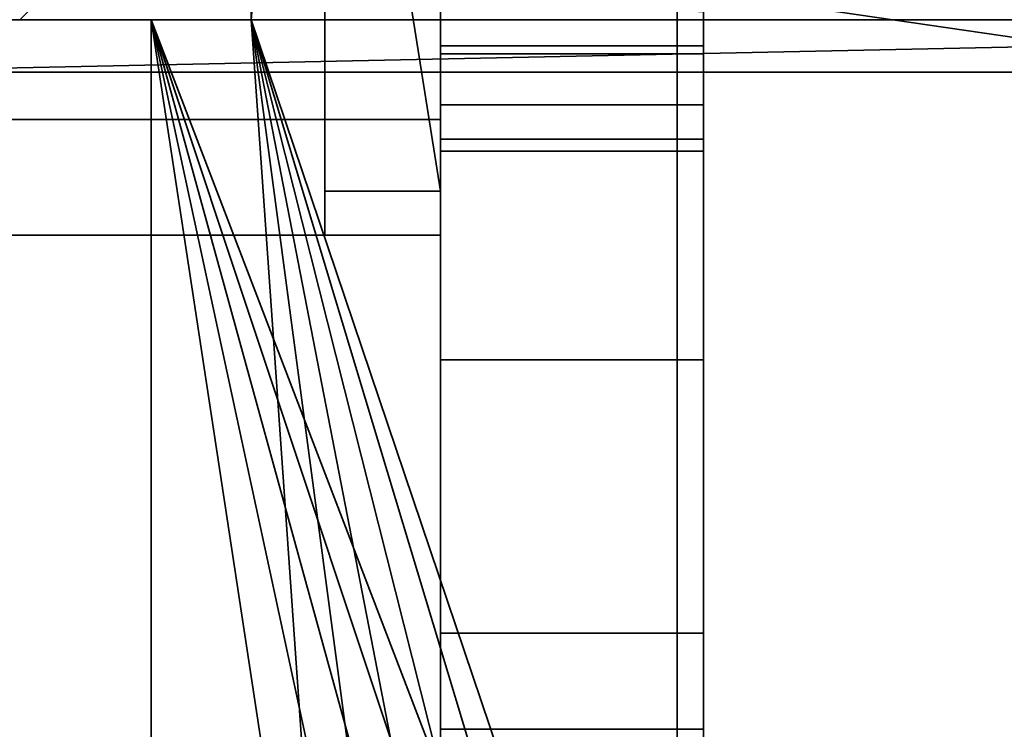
# Model space of a CAD drawing. Header units: millimetres. Extents: x -590 to 3690, y -120 to 127.
# Tile 7 of 256: x -419 to -410, y -42 to -35. Entities that reach past the tile are written whole.
import ezdxf

# ---------------------------------------------------------------- set-up
doc = ezdxf.new("R2010")
doc.units = ezdxf.units.MM
doc.layers.add('151', color=7, linetype='Continuous', true_color=0xffffff)

# ---------------------------------------------------------------- blocks, each defined once
blk = doc.blocks.new('UG_SURFACE_008')
at = {"layer": '151', "color": 252, "linetype": 'Continuous', "lineweight": 35}
for points in [[(-409, -35, 1031.9999), (-424, -35, 1031.9999), (-424, -26.75, 1031.9999), (-409, -26.75, 1031.9999)], [(-409, -26.75, 1067), (-424, -26.75, 1067), (-424, -35, 1067), (-409, -35, 1067)], [(-421, -33.5, 1117.4999), (-420, -32.5, 1117.4999), (-409, -32.5, 1117.4999), (-409, -35.25, 1117.4999)], [(-421, -35.5, 1148.5), (-409, -35.25, 1148.5), (-409, -32.5, 1148.5), (-420, -32.5, 1148.5)], [(-409, -35.25, 1117.4999), (-421, -35.5, 1117.4999), (-421, -33.5, 1117.4999)], [(-409, -35, 1067), (-424, -35, 1067), (-424, -35, 1031.9999), (-409, -35, 1031.9999)], [(-409, -35.25, 1117.4999), (-409, -35.5, 1117.4999), (-421, -35.5, 1117.4999)], [(-421, -35.5, 1148.5), (-409, -35.5, 1148.5), (-409, -35.25, 1148.5)], [(-409, -35.5, 1148.5), (-421, -35.5, 1148.5), (-421, -35.5, 1117.4999), (-409, -35.5, 1117.4999)]]:
    blk.add_3dface(points, dxfattribs=at)
blk = doc.blocks.new('UG_SURFACE_010')
at = {"layer": '151', "color": 46, "linetype": 'Continuous', "lineweight": 35}
for points in [[(-416.1, -29.7, 1023), (-416.1, -22.77, 1023), (-415, -22.77, 1023), (-415, -36.63, 1023)], [(-416.1, -29.7, 1083.5), (-416.1, -36.63, 1083.5), (-415, -36.63, 1083.5), (-415, -22.77, 1083.5)], [(-415, -31.1929, 1082.2452), (-415, -28.2071, 1082.2452), (-415, -22.77, 1083.5), (-415, -36.63, 1083.5)], [(-415, -36.63, 1023), (-415, -22.77, 1023), (-415, -28.2071, 1024.2548), (-415, -31.1929, 1024.2548)], [(-416.1, -31.4797, 1023.1912), (-416.1, -29.7, 1023), (-416.1, -36.63, 1023)], [(-415, -36.63, 1023), (-416.1, -36.63, 1023), (-416.1, -29.7, 1023)], [(-416.1, -36.63, 1083.5), (-416.1, -29.7, 1083.5), (-416.1, -31.4797, 1083.3087)], [(-415, -33.9273, 1081.0462), (-415, -31.1929, 1082.2452), (-415, -36.63, 1083.5)], [(-415, -36.63, 1023), (-415, -31.1929, 1024.2548), (-415, -33.9273, 1025.4538)], [(-416.1, -36.63, 1023), (-416.1, -34.7179, 1024.6693), (-416.1, -31.4797, 1023.1912)], [(-416.1, -31.4797, 1083.3087), (-416.1, -34.7179, 1081.8307), (-416.1, -36.63, 1083.5)], [(-415, -33.9273, 1025.4538), (-432.4, -33.9273, 1025.4538), (-432.4, -35.95, 1027.65), (-415, -35.95, 1027.65)], [(-415, -35.95, 1078.85), (-432.4, -35.95, 1078.85), (-432.4, -33.9273, 1081.0462), (-415, -33.9273, 1081.0462)], [(-415, -36.63, 1083.5), (-415, -37.05, 1083.0801), (-415, -35.95, 1078.85), (-415, -33.9273, 1081.0462)], [(-415, -33.9273, 1025.4538), (-415, -35.95, 1027.65), (-415, -37.05, 1023.42), (-415, -36.63, 1023)], [(-416.1, -37.05, 1027.3583), (-433.5, -37.05, 1027.3583), (-433.5, -34.7179, 1024.6693), (-416.1, -34.7179, 1024.6693)], [(-416.1, -34.7179, 1081.8307), (-433.5, -34.7179, 1081.8307), (-433.5, -37.05, 1079.1416), (-416.1, -37.05, 1079.1416)], [(-416.1, -36.63, 1023), (-416.1, -37.05, 1023.42), (-416.1, -37.05, 1027.3583), (-416.1, -34.7179, 1024.6693)], [(-416.1, -34.7179, 1081.8307), (-416.1, -37.05, 1079.1416), (-416.1, -37.05, 1083.0801), (-416.1, -36.63, 1083.5)], [(-415, -35.95, 1078.85), (-415, -35.95, 1027.65), (-432.4, -35.95, 1027.65), (-432.4, -35.95, 1078.85)], [(-415, -37.05, 1083.0801), (-415, -37.05, 1023.42), (-415, -35.95, 1027.65), (-415, -35.95, 1078.85)], [(-415, -37.05, 1023.42), (-416.1, -37.05, 1023.42), (-416.1, -36.63, 1023), (-415, -36.63, 1023)], [(-415, -36.63, 1083.5), (-416.1, -36.63, 1083.5), (-416.1, -37.05, 1083.0801), (-415, -37.05, 1083.0801)], [(-416.1, -37.05, 1079.1416), (-433.5, -37.05, 1079.1416), (-433.5, -37.05, 1027.3583), (-416.1, -37.05, 1027.3583)], [(-415, -37.05, 1023.42), (-416.1, -37.05, 1079.1416), (-416.1, -37.05, 1027.3583)], [(-415, -37.05, 1023.42), (-415, -37.05, 1083.0801), (-416.1, -37.05, 1083.0801), (-416.1, -37.05, 1079.1416)], [(-416.1, -37.05, 1027.3583), (-416.1, -37.05, 1023.42), (-415, -37.05, 1023.42)]]:
    blk.add_3dface(points, dxfattribs=at)
blk = doc.blocks.new('UG_SURFACE_020')
at = {"layer": '151', "color": 46, "linetype": 'Continuous', "lineweight": 35}
for points in [[(-416.1, -29.7, 1097.5), (-416.1, -22.77, 1097.5), (-415, -22.77, 1097.5), (-415, -36.63, 1097.5)], [(-416.1, -29.7, 1158), (-416.1, -36.63, 1158), (-415, -36.63, 1158), (-415, -22.77, 1158)], [(-415, -22.77, 1158), (-415, -36.63, 1158), (-415, -31.1929, 1156.7452), (-415, -28.2071, 1156.7452)], [(-415, -36.63, 1097.5), (-415, -22.77, 1097.5), (-415, -28.2071, 1098.7548), (-415, -31.1929, 1098.7548)], [(-416.1, -31.4797, 1097.6913), (-416.1, -29.7, 1097.5), (-416.1, -36.63, 1097.5)], [(-415, -36.63, 1097.5), (-416.1, -36.63, 1097.5), (-416.1, -29.7, 1097.5)], [(-416.1, -36.63, 1158), (-416.1, -29.7, 1158), (-416.1, -31.4797, 1157.8088)], [(-415, -36.63, 1097.5), (-415, -31.1929, 1098.7548), (-415, -33.9273, 1099.9538)], [(-415, -33.9273, 1155.5462), (-415, -31.1929, 1156.7452), (-415, -36.63, 1158)], [(-416.1, -36.63, 1097.5), (-416.1, -34.7179, 1099.1693), (-416.1, -31.4797, 1097.6913)], [(-416.1, -31.4797, 1157.8088), (-416.1, -34.7179, 1156.3307), (-416.1, -36.63, 1158)], [(-415, -33.9273, 1099.9538), (-432.4, -33.9273, 1099.9538), (-432.4, -35.95, 1102.15), (-415, -35.95, 1102.15)], [(-415, -35.95, 1153.35), (-432.4, -35.95, 1153.35), (-432.4, -33.9273, 1155.5462), (-415, -33.9273, 1155.5462)], [(-415, -36.63, 1158), (-415, -37.05, 1157.58), (-415, -35.95, 1153.35), (-415, -33.9273, 1155.5462)], [(-415, -33.9273, 1099.9538), (-415, -35.95, 1102.15), (-415, -37.05, 1097.9199), (-415, -36.63, 1097.5)], [(-416.1, -37.05, 1101.8584), (-433.5, -37.05, 1101.8584), (-433.5, -34.7179, 1099.1693), (-416.1, -34.7179, 1099.1693)], [(-416.1, -34.7179, 1156.3307), (-433.5, -34.7179, 1156.3307), (-433.5, -37.05, 1153.6417), (-416.1, -37.05, 1153.6417)], [(-416.1, -36.63, 1097.5), (-416.1, -37.05, 1097.9199), (-416.1, -37.05, 1101.8584), (-416.1, -34.7179, 1099.1693)], [(-416.1, -34.7179, 1156.3307), (-416.1, -37.05, 1153.6417), (-416.1, -37.05, 1157.58), (-416.1, -36.63, 1158)], [(-415, -35.95, 1153.35), (-415, -35.95, 1102.15), (-432.4, -35.95, 1102.15), (-432.4, -35.95, 1153.35)], [(-415, -35.95, 1102.15), (-415, -35.95, 1153.35), (-415, -37.05, 1157.58), (-415, -37.05, 1097.9199)], [(-415, -37.05, 1097.9199), (-416.1, -37.05, 1097.9199), (-416.1, -36.63, 1097.5), (-415, -36.63, 1097.5)], [(-415, -36.63, 1158), (-416.1, -36.63, 1158), (-416.1, -37.05, 1157.58), (-415, -37.05, 1157.58)], [(-416.1, -37.05, 1153.6417), (-433.5, -37.05, 1153.6417), (-433.5, -37.05, 1101.8584), (-416.1, -37.05, 1101.8584)], [(-415, -37.05, 1097.9199), (-416.1, -37.05, 1153.6417), (-416.1, -37.05, 1101.8584)], [(-415, -37.05, 1097.9199), (-415, -37.05, 1157.58), (-416.1, -37.05, 1157.58), (-416.1, -37.05, 1153.6417)], [(-416.1, -37.05, 1101.8584), (-416.1, -37.05, 1097.9199), (-415, -37.05, 1097.9199)]]:
    blk.add_3dface(points, dxfattribs=at)
blk = doc.blocks.new('UG_SURFACE_022')
at = {"layer": '151', "color": 254, "linetype": 'Continuous', "lineweight": 35}
for points in [[(-417, 16, 2025.5001), (-424.75, 111.75, 2033.2501), (-424.75, -35, 2033.2501)], [(-424.75, -35, -7), (-424.75, 111.75, -7), (-417, 16, -7)], [(-424.75, -35, 2033.2501), (-419, -35, 2027.4999), (-417, -33, 2025.5001), (-417, 16, 2025.5001)], [(-417, 16, -7), (-417, -33, -7), (-419, -35, -7), (-424.75, -35, -7)], [(-417, -33, 2025.5001), (-419, -35, 2027.4999), (-419, -35, -7), (-417, -33, -7)], [(-419, -35, 2027.4999), (-424.75, -35, 2033.2501), (-424.75, -35, -7), (-419, -35, -7)]]:
    blk.add_3dface(points, dxfattribs=at)
blk = doc.blocks.new('UG_SURFACE_024')
at = {"layer": '151', "color": 254, "linetype": 'Continuous', "lineweight": 35}
for points in [[(-424.75, -35, 2033.2501), (-424.75, 111.75, 2033.2501), (-417, 16, 2025.5001)], [(424.75, -35, 2033.2501), (424.75, 111.75, 2033.2501), (-424.75, 111.75, 2033.2501), (-424.75, -35, 2033.2501)], [(-417, 16, 2025.5001), (-417, -33, 2025.5001), (-419, -35, 2027.4999), (-424.75, -35, 2033.2501)], [(417, -33, 2025.5001), (419, -35, 2027.4999), (-419, -35, 2027.4999), (-417, -33, 2025.5001)], [(424.75, -35, 2033.2501), (-424.75, -35, 2033.2501), (-419, -35, 2027.4999), (419, -35, 2027.4999)]]:
    blk.add_3dface(points, dxfattribs=at)
blk = doc.blocks.new('UG_SURFACE_028')
at = {"layer": '151', "color": 252, "linetype": 'Continuous', "lineweight": 35}
for points in [[(-415, -34.05, 1153.3999), (-415, -34.75, 1153.3999), (-415, -38.2353, 1172.9853), (-415, -34.3422, 1175.5866)], [(-415, -34.05, 1097.425), (-415, -41.75, 1097.425), (-415, -35.324, 1102.2142), (-415, -34.75, 1102.1)], [(-415, -34.75, 1078.9), (-415, -35.324, 1078.7858), (-415, -41.75, 1097.425), (-415, -34.05, 1097.425)], [(-415, -34.3422, 1004.9134), (-415, -38.2353, 1007.5147), (-415, -34.75, 1027.6), (-415, -34.05, 1027.6)], [(-412.5, -34.925, 1005.3029), (-412.5, -38.2353, 1007.5147), (-415, -38.2353, 1007.5147), (-415, -34.3422, 1004.9134)], [(-415, -34.3422, 1175.5866), (-415, -38.2353, 1172.9853), (-412.5, -38.2353, 1172.9853), (-412.5, -34.925, 1175.1971)], [(-415, -34.75, 1153.3999), (-415, -35.324, 1153.2859), (-415, -40.8366, 1169.0922), (-415, -38.2353, 1172.9853)], [(-415, -38.2353, 1007.5147), (-415, -40.8366, 1011.4079), (-415, -35.324, 1027.7141), (-415, -34.75, 1027.6)], [(-415, -34.75, 1027.6), (-415, -35.324, 1027.7141), (-412.5, -35.324, 1027.7141), (-412.5, -34.925, 1027.6349)], [(-412.5, -34.925, 1078.8652), (-412.5, -35.324, 1078.7858), (-415, -35.324, 1078.7858), (-415, -34.75, 1078.9)], [(-412.5, -34.925, 1153.3651), (-412.5, -35.324, 1153.2859), (-415, -35.324, 1153.2859), (-415, -34.75, 1153.3999)], [(-415, -34.75, 1102.1), (-415, -35.324, 1102.2142), (-412.5, -35.324, 1102.2142), (-412.5, -34.925, 1102.1348)], [(-412.5, -41.75, 1098.3), (-412.5, -34.925, 1098.3), (-412.5, -35.324, 1102.2142), (-412.5, -35.8107, 1102.5393)], [(-412.5, -34.925, 1098.3), (-412.5, -34.925, 1102.1348), (-412.5, -35.324, 1102.2142)], [(-412.5, -34.925, 1153.3651), (-412.5, -34.925, 1175.1971), (-412.5, -38.2353, 1172.9853)], [(-412.5, -38.2353, 1172.9853), (-412.5, -40.8366, 1169.0922), (-412.5, -35.324, 1153.2859), (-412.5, -34.925, 1153.3651)], [(-412.5, -34.925, 1027.6349), (-412.5, -35.324, 1027.7141), (-412.5, -40.8366, 1011.4079), (-412.5, -38.2353, 1007.5147)], [(-412.5, -38.2353, 1007.5147), (-412.5, -34.925, 1005.3029), (-412.5, -34.925, 1027.6349)], [(-412.5, -35.324, 1078.7858), (-412.5, -34.925, 1078.8652), (-412.5, -34.925, 1098.3), (-412.5, -41.75, 1098.3)], [(-415, -36.25, 1136.5249), (-415, -35.25, 1127.75), (-415, -50.25, 1105.5)], [(-415, -35.25, 1127.75), (-415, -36.25, 1118.975), (-415, -41.75, 1105.5), (-415, -50.25, 1105.5)], [(-415, -36.25, 1062.025), (-415, -35.25, 1053.25), (-415, -36.25, 1044.4751), (-415, -41.75, 1097.425)], [(-412.5, -35.25, 1053.25), (-415, -35.25, 1053.25), (-415, -36.25, 1062.025), (-412.5, -36.25, 1062.025)], [(-412.5, -36.25, 1044.4751), (-415, -36.25, 1044.4751), (-415, -35.25, 1053.25), (-412.5, -35.25, 1053.25)], [(-412.5, -35.25, 1127.75), (-415, -35.25, 1127.75), (-415, -36.25, 1136.5249), (-412.5, -36.25, 1136.5249)], [(-412.5, -36.25, 1118.975), (-415, -36.25, 1118.975), (-415, -35.25, 1127.75), (-412.5, -35.25, 1127.75)], [(-412.5, -36.25, 1118.975), (-412.5, -35.25, 1127.75), (-412.5, -47.292, 1150)], [(-412.5, -35.25, 1127.75), (-412.5, -36.25, 1136.5249), (-412.5, -41.75, 1150), (-412.5, -47.292, 1150)], [(-412.5, -41.75, 1098.3), (-412.5, -36.25, 1044.4751), (-412.5, -35.25, 1053.25), (-412.5, -36.25, 1062.025)], [(-415, -41.75, 1164.5), (-415, -40.8366, 1169.0922), (-415, -35.324, 1153.2859), (-415, -35.8107, 1152.9607)], [(-415, -35.8107, 1102.5393), (-415, -35.324, 1102.2142), (-415, -41.75, 1097.425)], [(-415, -41.75, 1097.425), (-415, -35.324, 1078.7858), (-415, -35.8107, 1078.4607)], [(-415, -35.8107, 1028.0393), (-415, -35.324, 1027.7141), (-415, -40.8366, 1011.4079), (-415, -41.75, 1016)], [(-412.5, -35.324, 1027.7141), (-415, -35.324, 1027.7141), (-415, -35.8107, 1028.0393), (-412.5, -35.8107, 1028.0393)], [(-412.5, -35.8107, 1078.4607), (-415, -35.8107, 1078.4607), (-415, -35.324, 1078.7858), (-412.5, -35.324, 1078.7858)], [(-412.5, -35.8107, 1152.9607), (-415, -35.8107, 1152.9607), (-415, -35.324, 1153.2859), (-412.5, -35.324, 1153.2859)], [(-412.5, -35.324, 1102.2142), (-415, -35.324, 1102.2142), (-415, -35.8107, 1102.5393), (-412.5, -35.8107, 1102.5393)], [(-412.5, -35.8107, 1152.9607), (-412.5, -35.324, 1153.2859), (-412.5, -40.8366, 1169.0922), (-412.5, -41.75, 1164.5)], [(-412.5, -41.75, 1016), (-412.5, -40.8366, 1011.4079), (-412.5, -35.324, 1027.7141), (-412.5, -35.8107, 1028.0393)], [(-412.5, -35.8107, 1078.4607), (-412.5, -35.324, 1078.7858), (-412.5, -41.75, 1098.3)], [(-415, -36.1358, 1103.026), (-415, -35.8107, 1102.5393), (-415, -41.75, 1097.425)], [(-415, -35.8107, 1152.9607), (-415, -36.1358, 1152.474), (-415, -41.75, 1164.5)], [(-415, -41.75, 1016), (-415, -36.1358, 1028.5259), (-415, -35.8107, 1028.0393)], [(-415, -35.8107, 1078.4607), (-415, -36.1358, 1077.9741), (-415, -41.75, 1097.425)], [(-412.5, -35.8107, 1028.0393), (-415, -35.8107, 1028.0393), (-415, -36.1358, 1028.5259), (-412.5, -36.1358, 1028.5259)], [(-412.5, -36.1358, 1077.9741), (-415, -36.1358, 1077.9741), (-415, -35.8107, 1078.4607), (-412.5, -35.8107, 1078.4607)], [(-412.5, -36.1358, 1152.474), (-415, -36.1358, 1152.474), (-415, -35.8107, 1152.9607), (-412.5, -35.8107, 1152.9607)], [(-412.5, -35.8107, 1102.5393), (-415, -35.8107, 1102.5393), (-415, -36.1358, 1103.026), (-412.5, -36.1358, 1103.026)], [(-412.5, -41.75, 1098.3), (-412.5, -35.8107, 1102.5393), (-412.5, -36.1358, 1103.026)], [(-412.5, -41.75, 1164.5), (-412.5, -36.1358, 1152.474), (-412.5, -35.8107, 1152.9607)], [(-412.5, -41.75, 1098.3), (-412.5, -36.1358, 1077.9741), (-412.5, -35.8107, 1078.4607)], [(-412.5, -35.8107, 1028.0393), (-412.5, -36.1358, 1028.5259), (-412.5, -41.75, 1016)], [(-415, -36.25, 1103.6), (-415, -36.1358, 1103.026), (-415, -41.75, 1097.425), (-415, -41.75, 1105.5)], [(-415, -41.75, 1150), (-415, -41.75, 1164.5), (-415, -36.1358, 1152.474), (-415, -36.25, 1151.9001)], [(-415, -41.75, 1097.425), (-415, -36.1358, 1077.9741), (-415, -36.25, 1077.4)], [(-415, -36.25, 1029.0999), (-415, -36.1358, 1028.5259), (-415, -41.75, 1016)], [(-412.5, -36.1358, 1028.5259), (-415, -36.1358, 1028.5259), (-415, -36.25, 1029.0999), (-412.5, -36.25, 1029.0999)], [(-412.5, -36.25, 1077.4), (-415, -36.25, 1077.4), (-415, -36.1358, 1077.9741), (-412.5, -36.1358, 1077.9741)], [(-412.5, -36.25, 1151.9001), (-415, -36.25, 1151.9001), (-415, -36.1358, 1152.474), (-412.5, -36.1358, 1152.474)], [(-412.5, -36.1358, 1103.026), (-415, -36.1358, 1103.026), (-415, -36.25, 1103.6), (-412.5, -36.25, 1103.6)], [(-412.5, -41.75, 1105.5), (-412.5, -41.75, 1098.3), (-412.5, -36.1358, 1103.026), (-412.5, -36.25, 1103.6)], [(-412.5, -36.25, 1151.9001), (-412.5, -36.1358, 1152.474), (-412.5, -41.75, 1164.5), (-412.5, -41.75, 1150)], [(-412.5, -41.75, 1016), (-412.5, -36.1358, 1028.5259), (-412.5, -36.25, 1029.0999)], [(-412.5, -36.25, 1077.4), (-412.5, -36.1358, 1077.9741), (-412.5, -41.75, 1098.3)], [(-415, -41.75, 1105.5), (-415, -36.25, 1118.975), (-415, -36.25, 1103.6)], [(-415, -50.25, 1105.5), (-415, -50.25, 1150), (-415, -41.75, 1150), (-415, -36.25, 1136.5249)], [(-415, -41.75, 1097.425), (-415, -36.25, 1077.4), (-415, -36.25, 1062.025)], [(-415, -36.25, 1044.4751), (-415, -36.25, 1029.0999), (-415, -41.75, 1016), (-415, -41.75, 1097.425)], [(-415, -36.25, 1151.9001), (-415, -36.25, 1136.5249), (-415, -41.75, 1150)], [(-412.5, -36.25, 1044.4751), (-412.5, -36.25, 1029.0999), (-415, -36.25, 1029.0999), (-415, -36.25, 1044.4751)], [(-412.5, -36.25, 1077.4), (-412.5, -36.25, 1062.025), (-415, -36.25, 1062.025), (-415, -36.25, 1077.4)], [(-415, -36.25, 1118.975), (-412.5, -36.25, 1118.975), (-412.5, -36.25, 1103.6), (-415, -36.25, 1103.6)], [(-415, -36.25, 1151.9001), (-412.5, -36.25, 1151.9001), (-412.5, -36.25, 1136.5249), (-415, -36.25, 1136.5249)], [(-412.5, -47.292, 1150), (-412.5, -47.292, 1105.5), (-412.5, -41.75, 1105.5), (-412.5, -36.25, 1118.975)], [(-412.5, -41.75, 1150), (-412.5, -36.25, 1136.5249), (-412.5, -36.25, 1151.9001)], [(-412.5, -41.75, 1098.3), (-412.5, -41.75, 1016), (-412.5, -36.25, 1029.0999), (-412.5, -36.25, 1044.4751)], [(-412.5, -36.25, 1062.025), (-412.5, -36.25, 1077.4), (-412.5, -41.75, 1098.3)], [(-412.5, -36.25, 1103.6), (-412.5, -36.25, 1118.975), (-412.5, -41.75, 1105.5)], [(-412.5, -40.8366, 1011.4079), (-415, -40.8366, 1011.4079), (-415, -38.2353, 1007.5147), (-412.5, -38.2353, 1007.5147)], [(-412.5, -38.2353, 1172.9853), (-415, -38.2353, 1172.9853), (-415, -40.8366, 1169.0922), (-412.5, -40.8366, 1169.0922)], [(-412.5, -41.75, 1016), (-415, -41.75, 1016), (-415, -40.8366, 1011.4079), (-412.5, -40.8366, 1011.4079)], [(-412.5, -40.8366, 1169.0922), (-415, -40.8366, 1169.0922), (-415, -41.75, 1164.5), (-412.5, -41.75, 1164.5)], [(-415, -50.25, 1105.5), (-415, -41.75, 1105.5), (-412.5, -41.75, 1105.5), (-412.5, -47.292, 1105.5)], [(-415, -41.75, 1097.425), (-415, -41.75, 1016), (-412.5, -41.75, 1016), (-412.5, -41.75, 1098.3)], [(-412.5, -41.75, 1098.3), (-412.5, -41.75, 1105.5), (-415, -41.75, 1105.5), (-415, -41.75, 1097.425)], [(-412.5, -41.75, 1164.5), (-415, -41.75, 1164.5), (-415, -41.75, 1150), (-412.5, -41.75, 1150)], [(-412.5, -47.292, 1150), (-412.5, -41.75, 1150), (-415, -41.75, 1150), (-415, -50.25, 1150)]]:
    blk.add_3dface(points, dxfattribs=at)
blk = doc.blocks.new('UG_SURFACE_051')
at = {"layer": '151', "color": 252, "linetype": 'Continuous', "lineweight": 35}
for points in [[(-415, -34.05, 1153.3999), (-415, -34.75, 1153.3999), (-415, -38.2353, 1172.9853), (-415, -34.3422, 1175.5866)], [(-415, -34.05, 1097.425), (-415, -41.75, 1097.425), (-415, -35.324, 1102.2142), (-415, -34.75, 1102.1)], [(-415, -34.75, 1078.9), (-415, -35.324, 1078.7858), (-415, -41.75, 1097.425), (-415, -34.05, 1097.425)], [(-415, -34.3422, 1004.9134), (-415, -38.2353, 1007.5147), (-415, -34.75, 1027.6), (-415, -34.05, 1027.6)], [(-412.5, -34.925, 1005.3029), (-412.5, -38.2353, 1007.5147), (-415, -38.2353, 1007.5147), (-415, -34.3422, 1004.9134)], [(-415, -34.3422, 1175.5866), (-415, -38.2353, 1172.9853), (-412.5, -38.2353, 1172.9853), (-412.5, -34.925, 1175.1971)], [(-415, -34.75, 1153.3999), (-415, -35.324, 1153.2859), (-415, -40.8366, 1169.0922), (-415, -38.2353, 1172.9853)], [(-415, -38.2353, 1007.5147), (-415, -40.8366, 1011.4079), (-415, -35.324, 1027.7141), (-415, -34.75, 1027.6)], [(-415, -34.75, 1027.6), (-415, -35.324, 1027.7141), (-412.5, -35.324, 1027.7141), (-412.5, -34.925, 1027.6349)], [(-412.5, -34.925, 1078.8652), (-412.5, -35.324, 1078.7858), (-415, -35.324, 1078.7858), (-415, -34.75, 1078.9)], [(-412.5, -34.925, 1153.3651), (-412.5, -35.324, 1153.2859), (-415, -35.324, 1153.2859), (-415, -34.75, 1153.3999)], [(-415, -34.75, 1102.1), (-415, -35.324, 1102.2142), (-412.5, -35.324, 1102.2142), (-412.5, -34.925, 1102.1348)], [(-412.5, -41.75, 1098.3), (-412.5, -34.925, 1098.3), (-412.5, -35.324, 1102.2142), (-412.5, -35.8107, 1102.5393)], [(-412.5, -34.925, 1098.3), (-412.5, -34.925, 1102.1348), (-412.5, -35.324, 1102.2142)], [(-412.5, -34.925, 1153.3651), (-412.5, -34.925, 1175.1971), (-412.5, -38.2353, 1172.9853)], [(-412.5, -38.2353, 1172.9853), (-412.5, -40.8366, 1169.0922), (-412.5, -35.324, 1153.2859), (-412.5, -34.925, 1153.3651)], [(-412.5, -34.925, 1027.6349), (-412.5, -35.324, 1027.7141), (-412.5, -40.8366, 1011.4079), (-412.5, -38.2353, 1007.5147)], [(-412.5, -38.2353, 1007.5147), (-412.5, -34.925, 1005.3029), (-412.5, -34.925, 1027.6349)], [(-412.5, -35.324, 1078.7858), (-412.5, -34.925, 1078.8652), (-412.5, -34.925, 1098.3), (-412.5, -41.75, 1098.3)], [(-415, -36.25, 1136.5249), (-415, -35.25, 1127.75), (-415, -50.25, 1105.5)], [(-415, -35.25, 1127.75), (-415, -36.25, 1118.975), (-415, -41.75, 1105.5), (-415, -50.25, 1105.5)], [(-415, -36.25, 1062.025), (-415, -35.25, 1053.25), (-415, -36.25, 1044.4751), (-415, -41.75, 1097.425)], [(-412.5, -35.25, 1053.25), (-415, -35.25, 1053.25), (-415, -36.25, 1062.025), (-412.5, -36.25, 1062.025)], [(-412.5, -36.25, 1044.4751), (-415, -36.25, 1044.4751), (-415, -35.25, 1053.25), (-412.5, -35.25, 1053.25)], [(-412.5, -35.25, 1127.75), (-415, -35.25, 1127.75), (-415, -36.25, 1136.5249), (-412.5, -36.25, 1136.5249)], [(-412.5, -36.25, 1118.975), (-415, -36.25, 1118.975), (-415, -35.25, 1127.75), (-412.5, -35.25, 1127.75)], [(-412.5, -36.25, 1118.975), (-412.5, -35.25, 1127.75), (-412.5, -47.292, 1150)], [(-412.5, -35.25, 1127.75), (-412.5, -36.25, 1136.5249), (-412.5, -41.75, 1150), (-412.5, -47.292, 1150)], [(-412.5, -41.75, 1098.3), (-412.5, -36.25, 1044.4751), (-412.5, -35.25, 1053.25), (-412.5, -36.25, 1062.025)], [(-415, -41.75, 1164.5), (-415, -40.8366, 1169.0922), (-415, -35.324, 1153.2859), (-415, -35.8107, 1152.9607)], [(-415, -35.8107, 1102.5393), (-415, -35.324, 1102.2142), (-415, -41.75, 1097.425)], [(-415, -41.75, 1097.425), (-415, -35.324, 1078.7858), (-415, -35.8107, 1078.4607)], [(-415, -35.8107, 1028.0393), (-415, -35.324, 1027.7141), (-415, -40.8366, 1011.4079), (-415, -41.75, 1016)], [(-412.5, -35.324, 1027.7141), (-415, -35.324, 1027.7141), (-415, -35.8107, 1028.0393), (-412.5, -35.8107, 1028.0393)], [(-412.5, -35.8107, 1078.4607), (-415, -35.8107, 1078.4607), (-415, -35.324, 1078.7858), (-412.5, -35.324, 1078.7858)], [(-412.5, -35.8107, 1152.9607), (-415, -35.8107, 1152.9607), (-415, -35.324, 1153.2859), (-412.5, -35.324, 1153.2859)], [(-412.5, -35.324, 1102.2142), (-415, -35.324, 1102.2142), (-415, -35.8107, 1102.5393), (-412.5, -35.8107, 1102.5393)], [(-412.5, -35.8107, 1152.9607), (-412.5, -35.324, 1153.2859), (-412.5, -40.8366, 1169.0922), (-412.5, -41.75, 1164.5)], [(-412.5, -41.75, 1016), (-412.5, -40.8366, 1011.4079), (-412.5, -35.324, 1027.7141), (-412.5, -35.8107, 1028.0393)], [(-412.5, -35.8107, 1078.4607), (-412.5, -35.324, 1078.7858), (-412.5, -41.75, 1098.3)], [(-415, -36.1358, 1103.026), (-415, -35.8107, 1102.5393), (-415, -41.75, 1097.425)], [(-415, -35.8107, 1152.9607), (-415, -36.1358, 1152.474), (-415, -41.75, 1164.5)], [(-415, -41.75, 1016), (-415, -36.1358, 1028.5259), (-415, -35.8107, 1028.0393)], [(-415, -35.8107, 1078.4607), (-415, -36.1358, 1077.9741), (-415, -41.75, 1097.425)], [(-412.5, -35.8107, 1028.0393), (-415, -35.8107, 1028.0393), (-415, -36.1358, 1028.5259), (-412.5, -36.1358, 1028.5259)], [(-412.5, -36.1358, 1077.9741), (-415, -36.1358, 1077.9741), (-415, -35.8107, 1078.4607), (-412.5, -35.8107, 1078.4607)], [(-412.5, -36.1358, 1152.474), (-415, -36.1358, 1152.474), (-415, -35.8107, 1152.9607), (-412.5, -35.8107, 1152.9607)], [(-412.5, -35.8107, 1102.5393), (-415, -35.8107, 1102.5393), (-415, -36.1358, 1103.026), (-412.5, -36.1358, 1103.026)], [(-412.5, -41.75, 1098.3), (-412.5, -35.8107, 1102.5393), (-412.5, -36.1358, 1103.026)], [(-412.5, -41.75, 1164.5), (-412.5, -36.1358, 1152.474), (-412.5, -35.8107, 1152.9607)], [(-412.5, -41.75, 1098.3), (-412.5, -36.1358, 1077.9741), (-412.5, -35.8107, 1078.4607)], [(-412.5, -35.8107, 1028.0393), (-412.5, -36.1358, 1028.5259), (-412.5, -41.75, 1016)], [(-415, -36.25, 1103.6), (-415, -36.1358, 1103.026), (-415, -41.75, 1097.425), (-415, -41.75, 1105.5)], [(-415, -41.75, 1150), (-415, -41.75, 1164.5), (-415, -36.1358, 1152.474), (-415, -36.25, 1151.9001)], [(-415, -41.75, 1097.425), (-415, -36.1358, 1077.9741), (-415, -36.25, 1077.4)], [(-415, -36.25, 1029.0999), (-415, -36.1358, 1028.5259), (-415, -41.75, 1016)], [(-412.5, -36.1358, 1028.5259), (-415, -36.1358, 1028.5259), (-415, -36.25, 1029.0999), (-412.5, -36.25, 1029.0999)], [(-412.5, -36.25, 1077.4), (-415, -36.25, 1077.4), (-415, -36.1358, 1077.9741), (-412.5, -36.1358, 1077.9741)], [(-412.5, -36.25, 1151.9001), (-415, -36.25, 1151.9001), (-415, -36.1358, 1152.474), (-412.5, -36.1358, 1152.474)], [(-412.5, -36.1358, 1103.026), (-415, -36.1358, 1103.026), (-415, -36.25, 1103.6), (-412.5, -36.25, 1103.6)], [(-412.5, -41.75, 1105.5), (-412.5, -41.75, 1098.3), (-412.5, -36.1358, 1103.026), (-412.5, -36.25, 1103.6)], [(-412.5, -36.25, 1151.9001), (-412.5, -36.1358, 1152.474), (-412.5, -41.75, 1164.5), (-412.5, -41.75, 1150)], [(-412.5, -41.75, 1016), (-412.5, -36.1358, 1028.5259), (-412.5, -36.25, 1029.0999)], [(-412.5, -36.25, 1077.4), (-412.5, -36.1358, 1077.9741), (-412.5, -41.75, 1098.3)], [(-415, -41.75, 1105.5), (-415, -36.25, 1118.975), (-415, -36.25, 1103.6)], [(-415, -50.25, 1105.5), (-415, -50.25, 1150), (-415, -41.75, 1150), (-415, -36.25, 1136.5249)], [(-415, -41.75, 1097.425), (-415, -36.25, 1077.4), (-415, -36.25, 1062.025)], [(-415, -36.25, 1044.4751), (-415, -36.25, 1029.0999), (-415, -41.75, 1016), (-415, -41.75, 1097.425)], [(-415, -36.25, 1151.9001), (-415, -36.25, 1136.5249), (-415, -41.75, 1150)], [(-412.5, -36.25, 1044.4751), (-412.5, -36.25, 1029.0999), (-415, -36.25, 1029.0999), (-415, -36.25, 1044.4751)], [(-412.5, -36.25, 1077.4), (-412.5, -36.25, 1062.025), (-415, -36.25, 1062.025), (-415, -36.25, 1077.4)], [(-415, -36.25, 1118.975), (-412.5, -36.25, 1118.975), (-412.5, -36.25, 1103.6), (-415, -36.25, 1103.6)], [(-415, -36.25, 1151.9001), (-412.5, -36.25, 1151.9001), (-412.5, -36.25, 1136.5249), (-415, -36.25, 1136.5249)], [(-412.5, -47.292, 1150), (-412.5, -47.292, 1105.5), (-412.5, -41.75, 1105.5), (-412.5, -36.25, 1118.975)], [(-412.5, -41.75, 1150), (-412.5, -36.25, 1136.5249), (-412.5, -36.25, 1151.9001)], [(-412.5, -41.75, 1098.3), (-412.5, -41.75, 1016), (-412.5, -36.25, 1029.0999), (-412.5, -36.25, 1044.4751)], [(-412.5, -36.25, 1062.025), (-412.5, -36.25, 1077.4), (-412.5, -41.75, 1098.3)], [(-412.5, -36.25, 1103.6), (-412.5, -36.25, 1118.975), (-412.5, -41.75, 1105.5)], [(-412.5, -40.8366, 1011.4079), (-415, -40.8366, 1011.4079), (-415, -38.2353, 1007.5147), (-412.5, -38.2353, 1007.5147)], [(-412.5, -38.2353, 1172.9853), (-415, -38.2353, 1172.9853), (-415, -40.8366, 1169.0922), (-412.5, -40.8366, 1169.0922)], [(-412.5, -41.75, 1016), (-415, -41.75, 1016), (-415, -40.8366, 1011.4079), (-412.5, -40.8366, 1011.4079)], [(-412.5, -40.8366, 1169.0922), (-415, -40.8366, 1169.0922), (-415, -41.75, 1164.5), (-412.5, -41.75, 1164.5)], [(-415, -50.25, 1105.5), (-415, -41.75, 1105.5), (-412.5, -41.75, 1105.5), (-412.5, -47.292, 1105.5)], [(-415, -41.75, 1097.425), (-415, -41.75, 1016), (-412.5, -41.75, 1016), (-412.5, -41.75, 1098.3)], [(-412.5, -41.75, 1098.3), (-412.5, -41.75, 1105.5), (-415, -41.75, 1105.5), (-415, -41.75, 1097.425)], [(-412.5, -41.75, 1164.5), (-415, -41.75, 1164.5), (-415, -41.75, 1150), (-412.5, -41.75, 1150)], [(-412.5, -47.292, 1150), (-412.5, -41.75, 1150), (-415, -41.75, 1150), (-415, -50.25, 1150)]]:
    blk.add_3dface(points, dxfattribs=at)
blk = doc.blocks.new('UG_SURFACE_057')
at = {"layer": '151', "color": 41, "linetype": 'Continuous', "lineweight": 35}
for points in [[(-417.75, -35, -7), (-417.75, -50, -7), (-487.75, -50, -7), (-487.75, -35, -7)], [(-417.75, -35, 2026.2499), (-417.75, -35, -7), (-487.75, -35, -7), (-487.75, -35, 2096.2501)], [(-487.75, -35, 2096.2501), (-487.75, -50, 2096.2501), (-417.75, -50, 2026.2499), (-417.75, -35, 2026.2499)], [(-417.75, -35, 2026.2499), (-417.75, -50, 2026.2499), (-417.75, -50, -7), (-417.75, -35, -7)]]:
    blk.add_3dface(points, dxfattribs=at)
blk = doc.blocks.new('UG_SURFACE_058')
at = {"layer": '151', "color": 7, "linetype": 'Continuous', "lineweight": 35}
for points in [[(-412.75, -47, -7), (-412.75, 11, -7), (-412.5, 11, -7), (-412.5, -47, -7)], [(-412.75, 11, -7), (-412.75, -47, -7), (-412.75, -47, 2021.25), (-412.75, 11, 2021.25)], [(-412.5, -47, 2020.9999), (-412.5, 11, 2020.9999), (-412.75, 11, 2021.25), (-412.75, -47, 2021.25)], [(-412.5, 11, 2020.9999), (-412.5, -47, 2020.9999), (-412.5, -47, -7), (-412.5, 11, -7)]]:
    blk.add_3dface(points, dxfattribs=at)
blk = doc.blocks.new('UG_SURFACE_059')
at = {"layer": '151', "color": 14, "linetype": 'Continuous', "lineweight": 35}
for points in [[(-416.8, -35, 2025.3), (-416.8, 14, 2025.3), (-416.8, 14, -7), (-416.8, -35, -7)], [(-416.8, -35, -7), (-416.8, 14, -7), (-415.5, 14, -7), (-412.75, 11.25, -7)], [(-412.75, 11.25, 2021.25), (-415.5, 14, 2023.9999), (-416.8, 14, 2025.3), (-416.8, -35, 2025.3)], [(-412.75, 11.25, -7), (-412.75, -47, -7), (-416.8, -35, -7)], [(-416.8, -35, 2025.3), (-412.75, -47, 2021.25), (-412.75, 11.25, 2021.25)], [(-412.75, 11.25, 2021.25), (-412.75, -47, 2021.25), (-412.75, -47, -7), (-412.75, 11.25, -7)], [(-417.75, -50, 2026.2499), (-417.75, -35, 2026.2499), (-417.75, -35, -7), (-417.75, -50, -7)], [(-416.8, -35, 2025.3), (-416.8, -35, -7), (-417.75, -35, -7), (-417.75, -35, 2026.2499)], [(-417.75, -50, -7), (-417.75, -35, -7), (-416.8, -35, -7), (-412.75, -47, -7)], [(-417.75, -35, 2026.2499), (-415.4792, -49.9288, 2023.9792), (-414.589, -49.6945, 2023.0889)], [(-414.589, -49.6945, 2023.0889), (-414.2736, -49.6115, 2022.7735), (-413.8429, -49.2118, 2022.3429), (-417.75, -35, 2026.2499)], [(-417.75, -35, 2026.2499), (-417.75, -50, 2026.2499), (-415.75, -50, 2024.25), (-415.4792, -49.9288, 2023.9792)], [(-417.75, -35, 2026.2499), (-412.8541, -47.783, 2021.3542), (-412.8538, -47.7823, 2021.3537)], [(-413.8429, -49.2118, 2022.3429), (-413.2555, -48.6666, 2021.7555), (-413.2235, -48.5962, 2021.7235), (-417.75, -35, 2026.2499)], [(-413.2235, -48.5962, 2021.7235), (-412.8541, -47.783, 2021.3542), (-417.75, -35, 2026.2499)], [(-412.8538, -47.7823, 2021.3537), (-412.75, -47, 2021.25), (-416.8, -35, 2025.3), (-417.75, -35, 2026.2499)]]:
    blk.add_3dface(points, dxfattribs=at)
blk = doc.blocks.new('UG_SURFACE_060')
at = {"layer": '151', "color": 41, "linetype": 'Continuous', "lineweight": 35}
for points in [[(487.75, -50, 2096.2501), (487.75, -35, 2096.2501), (-487.75, -35, 2096.2501), (-487.75, -50, 2096.2501)], [(-417.75, -35, 2026.2499), (-417.75, -50, 2026.2499), (-487.75, -50, 2096.2501), (-487.75, -35, 2096.2501)], [(487.75, -35, 2096.2501), (417.75, -35, 2026.2499), (-417.75, -35, 2026.2499), (-487.75, -35, 2096.2501)], [(417.75, -35, 2026.2499), (417.75, -50, 2026.2499), (-417.75, -50, 2026.2499), (-417.75, -35, 2026.2499)]]:
    blk.add_3dface(points, dxfattribs=at)
blk = doc.blocks.new('UG_SURFACE_061')
at = {"layer": '151', "color": 14, "linetype": 'Continuous', "lineweight": 35}
for points in [[(492.75, -47, 2101.2499), (492.75, -31.25, 2101.2499), (-492.75, -31.25, 2101.2499), (-492.75, -47, 2101.2499)], [(-487.75, -31.25, 2096.2501), (487.75, -31.25, 2096.2501), (487.75, -50, 2096.2501), (-487.75, -50, 2096.2501)]]:
    blk.add_3dface(points, dxfattribs=at)
blk = doc.blocks.new('UG_SURFACE_062')
at = {"layer": '151', "color": 14, "linetype": 'Continuous', "lineweight": 35}
for points in [[(416.8, -35, 2025.3), (416.8, 14, 2025.3), (-416.8, 14, 2025.3), (-416.8, -35, 2025.3)], [(-416.8, -35, 2025.3), (-416.8, 14, 2025.3), (-415.5, 14, 2023.9999), (-412.75, 11.25, 2021.25)], [(-412.75, 11.25, 2021.25), (-412.75, -47, 2021.25), (-416.8, -35, 2025.3)], [(412.75, 11.25, 2021.25), (412.75, -47, 2021.25), (-412.75, -47, 2021.25), (-412.75, 11.25, 2021.25)], [(-415.75, -50, 2024.25), (-417.75, -50, 2026.2499), (-417.75, -35, 2026.2499), (-416.8, -35, 2025.3)], [(417.75, -50, 2026.2499), (417.75, -35, 2026.2499), (-417.75, -35, 2026.2499), (-417.75, -50, 2026.2499)], [(417.75, -35, 2026.2499), (416.8, -35, 2025.3), (-416.8, -35, 2025.3), (-417.75, -35, 2026.2499)], [(-416.8, -35, 2025.3), (-412.9129, -47.9124, 2021.4128), (-413.2555, -48.6666, 2021.7555), (-413.334, -48.7395, 2021.8341)], [(-413.334, -48.7395, 2021.8341), (-414.0132, -49.3699, 2022.5132), (-416.8, -35, 2025.3)], [(-416.8, -35, 2025.3), (-414.8353, -49.7593, 2023.3352), (-415.75, -50, 2024.25)], [(-416.8, -35, 2025.3), (-412.75, -47, 2021.25), (-412.8538, -47.7823, 2021.3537), (-412.9129, -47.9124, 2021.4128)], [(-414.0132, -49.3699, 2022.5132), (-414.2736, -49.6115, 2022.7735), (-414.8353, -49.7593, 2023.3352), (-416.8, -35, 2025.3)]]:
    blk.add_3dface(points, dxfattribs=at)
blk = doc.blocks.new('UG_SURFACE_063')
at = {"layer": '151', "color": 7, "linetype": 'Continuous', "lineweight": 35}
for points in [[(-412.75, 11, 2021.25), (-412.75, -47, 2021.25), (412.75, -47, 2021.25), (412.75, 11, 2021.25)], [(-412.75, -47, 2021.25), (-412.75, 11, 2021.25), (-412.5, 11, 2020.9999), (-412.5, -47, 2020.9999)], [(412.5, 11, 2020.9999), (412.5, -47, 2020.9999), (-412.5, -47, 2020.9999), (-412.5, 11, 2020.9999)], [(493, -47, 2101.5), (493, -31.25, 2101.5), (-493, -31.25, 2101.5), (-493, -47, 2101.5)], [(-492.75, -47, 2101.2499), (-492.75, -31.25, 2101.2499), (492.75, -31.25, 2101.2499), (492.75, -47, 2101.2499)]]:
    blk.add_3dface(points, dxfattribs=at)

msp = doc.modelspace()

# ---------------------------------------------------------------- linework, layer by layer
at = {"layer": '151', "color": 252, "linetype": 'Continuous', "lineweight": -3, "true_color": 0x939598}
for p, q in [((-416.8, -35, 2025.3), (-416.8, 14, 2025.3)), ((-416.8, -35, -7), (-416.8, 14, -7)), ((-412.75, 11.25, 2021.25), (-412.75, -47, 2021.25)), ((-412.75, 11.25, 2021.25), (-412.75, -47, 2021.25)), ((-412.75, 11.25, -7), (-412.75, -47, -7)), ((-412.75, 11, 2021.25), (-412.75, -47, 2021.25)), ((-412.75, 11, 2021.25), (-412.75, -47, 2021.25)), ((-412.75, 11, -7), (-412.75, -47, -7)), ((-412.5, 11, -7), (-412.5, -47, -7)), ((-412.5, 11, 2021), (-412.5, -47, 2021)), ((-412.5, 11, 2021), (-412.5, -47, 2021)), ((-415, -36.63, 1083.5), (-415, -22.77, 1083.5)), ((-415, -22.77, 1023), (-415, -36.63, 1023)), ((-415, -36.63, 1158), (-415, -22.77, 1158)), ((-415, -22.77, 1097.5), (-415, -36.63, 1097.5)), ((-416.1, -36.63, 1083.5), (-416.1, -29.7, 1083.5)), ((-416.1, -29.7, 1023), (-416.1, -36.63, 1023)), ((-416.1, -29.7, 1097.5), (-416.1, -36.63, 1097.5)), ((-416.1, -36.63, 1158), (-416.1, -29.7, 1158)), ((-487.75, -35, 2096.25), (-417.75, -35, 2026.25)), ((-417.75, -35, 2026.25), (-487.75, -35, 2096.25)), ((-487.75, -35, -7), (-417.75, -35, -7)), ((424.75, -35, 2033.25), (-424.75, -35, 2033.25)), ((-424, -35, 1067), (-409, -35, 1067)), ((-424, -35, 1032), (-409, -35, 1032)), ((419, -35, 2027.5), (-419, -35, 2027.5)), ((-417.75, -35, 2026.25), (-417.75, -35, -7)), ((-417.75, -50, 2026.25), (-417.75, -35, 2026.25)), ((-417.75, -35, -7), (-416.8, -35, -7)), ((-417.75, -35, 2026.25), (-417.75, -50, 2026.25)), ((417.75, -35, 2026.25), (-417.75, -35, 2026.25)), ((-417.75, -35, -7), (-417.75, -50, -7)), ((417.75, -35, 2026.25), (-417.75, -35, 2026.25)), ((-417.75, -50, -7), (-417.75, -35, -7)), ((-417.75, -35, 2026.25), (-417.75, -50, 2026.25)), ((-417.75, -50, 2026.25), (-417.75, -35, 2026.25)), ((-417.75, -35, 2026.25), (-417.75, -35, -7)), ((416.8, -35, 2025.3), (-416.8, -35, 2025.3)), ((-416.8, -35, 2025.3), (-416.8, -35, -7)), ((-421, -35.5, 1148.5), (-409, -35.5, 1148.5)), ((-421, -35.5, 1117.5), (-409, -35.5, 1117.5)), ((-432.4, -35.95, 1027.65), (-415, -35.95, 1027.65)), ((-432.4, -35.95, 1078.85), (-415, -35.95, 1078.85)), ((-432.4, -35.95, 1102.15), (-415, -35.95, 1102.15)), ((-432.4, -35.95, 1153.35), (-415, -35.95, 1153.35)), ((-415, -35.95, 1078.85), (-415, -35.95, 1027.65)), ((-415, -35.95, 1153.35), (-415, -35.95, 1102.15)), ((-415, -36.25, 1077.4), (-415, -36.25, 1062.025)), ((-412.5, -36.25, 1136.525), (-415, -36.25, 1136.525)), ((-412.5, -36.25, 1103.6), (-415, -36.25, 1103.6)), ((-412.5, -36.25, 1151.9), (-415, -36.25, 1151.9)), ((-415, -36.25, 1044.475), (-415, -36.25, 1029.1)), ((-412.5, -36.25, 1044.475), (-415, -36.25, 1044.475)), ((-412.5, -36.25, 1077.4), (-415, -36.25, 1077.4)), ((-412.5, -36.25, 1029.1), (-415, -36.25, 1029.1)), ((-415, -36.25, 1136.525), (-415, -36.25, 1151.9)), ((-415, -36.25, 1103.6), (-415, -36.25, 1118.975)), ((-412.5, -36.25, 1062.025), (-415, -36.25, 1062.025)), ((-412.5, -36.25, 1118.975), (-415, -36.25, 1118.975)), ((-415, -36.25, 1103.6), (-415, -36.25, 1118.975)), ((-412.5, -36.25, 1062.025), (-415, -36.25, 1062.025)), ((-412.5, -36.25, 1103.6), (-415, -36.25, 1103.6)), ((-412.5, -36.25, 1118.975), (-415, -36.25, 1118.975)), ((-412.5, -36.25, 1151.9), (-415, -36.25, 1151.9)), ((-412.5, -36.25, 1044.475), (-415, -36.25, 1044.475)), ((-412.5, -36.25, 1077.4), (-415, -36.25, 1077.4)), ((-412.5, -36.25, 1029.1), (-415, -36.25, 1029.1)), ((-415, -36.25, 1136.525), (-415, -36.25, 1151.9)), ((-412.5, -36.25, 1136.525), (-415, -36.25, 1136.525)), ((-415, -36.25, 1077.4), (-415, -36.25, 1062.025)), ((-415, -36.25, 1044.475), (-415, -36.25, 1029.1)), ((-415, -36.25, 1077.4), (-415, -36.25, 1062.025)), ((-412.5, -36.25, 1136.525), (-412.5, -36.25, 1151.9)), ((-412.5, -36.25, 1044.475), (-412.5, -36.25, 1029.1)), ((-412.5, -36.25, 1077.4), (-412.5, -36.25, 1062.025)), ((-412.5, -36.25, 1103.6), (-412.5, -36.25, 1118.975)), ((-412.5, -36.25, 1044.475), (-412.5, -36.25, 1029.1)), ((-412.5, -36.25, 1103.6), (-412.5, -36.25, 1118.975)), ((-412.5, -36.25, 1136.525), (-412.5, -36.25, 1151.9)), ((-412.5, -36.25, 1077.4), (-412.5, -36.25, 1062.025)), ((-416.1, -36.63, 1083.5), (-415, -36.63, 1083.5)), ((-416.1, -36.63, 1023), (-415, -36.63, 1023)), ((-416.1, -36.63, 1097.5), (-415, -36.63, 1097.5)), ((-416.1, -36.63, 1158), (-415, -36.63, 1158)), ((-433.5, -37.05, 1027.3584), (-416.1, -37.05, 1027.3584)), ((-433.5, -37.05, 1079.1416), (-416.1, -37.05, 1079.1416)), ((-433.5, -37.05, 1101.8584), (-416.1, -37.05, 1101.8584)), ((-433.5, -37.05, 1153.6416), (-416.1, -37.05, 1153.6416)), ((-416.1, -37.05, 1023.42), (-415, -37.05, 1023.42)), ((-416.1, -37.05, 1023.42), (-416.1, -37.05, 1027.3584)), ((-416.1, -37.05, 1083.08), (-415, -37.05, 1083.08)), ((-416.1, -37.05, 1079.1416), (-416.1, -37.05, 1083.08)), ((-416.1, -37.05, 1157.58), (-415, -37.05, 1157.58)), ((-416.1, -37.05, 1097.92), (-416.1, -37.05, 1101.8584)), ((-416.1, -37.05, 1097.92), (-415, -37.05, 1097.92)), ((-416.1, -37.05, 1153.6416), (-416.1, -37.05, 1157.58)), ((-415, -37.05, 1083.08), (-415, -37.05, 1023.42)), ((-415, -37.05, 1157.58), (-415, -37.05, 1097.92)), ((-415, -41.75, 1150), (-415, -50.25, 1150)), ((-415, -41.75, 1164.5), (-412.5, -41.75, 1164.5)), ((-415, -41.75, 1164.5), (-415, -41.75, 1150)), ((-415, -41.75, 1016), (-412.5, -41.75, 1016)), ((-415, -41.75, 1105.5), (-415, -41.75, 1016)), ((-415, -41.75, 1150), (-412.5, -41.75, 1150)), ((-415, -41.75, 1164.5), (-415, -41.75, 1150)), ((-415, -41.75, 1164.5), (-412.5, -41.75, 1164.5)), ((-415, -41.75, 1016), (-412.5, -41.75, 1016)), ((-415, -41.75, 1150), (-415, -50.25, 1150)), ((-415, -41.75, 1105.5), (-415, -41.75, 1016)), ((-415, -41.75, 1150), (-412.5, -41.75, 1150)), ((-415, -41.75, 1150), (-415, -50.25, 1150)), ((-412.5, -41.75, 1150), (-412.5, -47.292, 1150)), ((-412.5, -41.75, 1164.5), (-412.5, -41.75, 1150)), ((-412.5, -41.75, 1105.5), (-412.5, -41.75, 1016)), ((-412.5, -41.75, 1150), (-412.5, -47.292, 1150)), ((-412.5, -41.75, 1164.5), (-412.5, -41.75, 1150)), ((-412.5, -41.75, 1105.5), (-412.5, -41.75, 1016))]:
    msp.add_line(p, q, dxfattribs=at)
at = {"layer": '151', "color": 252, "linetype": 'Continuous', "lineweight": -3, "true_color": 0x939598, "extrusion": (1, 0, 0)}
for centre, radius, start, end in [((-29.7, 1031.3768, -415), 7.2768, 210.80685, 329.19315), ((-29.7, 1075.1232, -415), 7.2768, 30.80685, 149.19315), ((-29.7, 1105.8768, -415), 7.2768, 210.80685, 329.19315), ((-29.7, 1149.6232, -415), 7.2768, 30.80685, 149.19315), ((-29.7, 1075.1232, -416.1), 8.3768, 90, 151.33358), ((-29.7, 1031.3768, -416.1), 8.3768, 208.66642, 270), ((-29.7, 1149.6232, -416.1), 8.3768, 90, 151.33358), ((-29.7, 1105.8768, -416.1), 8.3768, 208.66642, 270), ((-29.75, 1016, -415), 12, 180, 270), ((-29.75, 1164.5, -415), 12, 90, 180), ((-29.75, 1016, -415), 12, 180, 270), ((-29.75, 1164.5, -415), 12, 90, 180), ((-29.75, 1016, -412.5), 12, 180, 270), ((-29.75, 1164.5, -412.5), 12, 90, 180), ((-29.75, 1016, -412.5), 12, 180, 270), ((-29.75, 1164.5, -412.5), 12, 90, 180), ((-34.75, 1077.4, -415), 1.5, 90, 180), ((-34.75, 1029.1, -415), 1.5, 180, 270), ((-34.75, 1077.4, -415), 1.5, 90, 180), ((-34.75, 1029.1, -415), 1.5, 180, 270), ((-34.75, 1077.4, -412.5), 1.5, 90, 180), ((-34.75, 1029.1, -412.5), 1.5, 180, 270), ((-34.75, 1077.4, -412.5), 1.5, 90, 180), ((-34.75, 1029.1, -412.5), 1.5, 180, 270), ((-74.25, 1127.75, -415), 39, 346.99718, 13.00282), ((-74.25, 1127.75, -415), 39, 346.99718, 13.00282), ((-74.25, 1127.75, -412.5), 39, 346.99718, 13.00282), ((-74.25, 1127.75, -412.5), 39, 346.99718, 13.00282)]:
    msp.add_arc(centre, radius, start, end, dxfattribs=at)
at = {"layer": '151', "color": 252, "linetype": 'Continuous', "lineweight": -3, "true_color": 0x939598, "extrusion": (-1, 0, 0)}
for centre, radius, start, end in [((34.75, 1151.9, 415), 1.5, 0, 90), ((34.75, 1103.6, 415), 1.5, 270, 360), ((34.75, 1151.9, 415), 1.5, 0, 90), ((34.75, 1103.6, 415), 1.5, 270, 360), ((34.75, 1103.6, 412.5), 1.5, 270, 360), ((34.75, 1151.9, 412.5), 1.5, 0, 90), ((34.75, 1151.9, 412.5), 1.5, 0, 90), ((34.75, 1103.6, 412.5), 1.5, 270, 360), ((34.75, 1103.6, 412.5), 1.5, 270, 360), ((74.25, 1053.25, 415), 39, 166.99718, 193.00282), ((74.25, 1053.25, 415), 39, 166.99718, 193.00282), ((74.25, 1053.25, 415), 39, 166.99718, 193.00282), ((74.25, 1053.25, 412.5), 39, 166.99718, 193.00282), ((74.25, 1053.25, 412.5), 39, 166.99718, 193.00282), ((29.0647, 1075.5147, 416.1), 11, 43.4529, 46.5471), ((29.0647, 1030.9853, 416.1), 11, 313.4529, 316.5471), ((29.0647, 1150.0147, 416.1), 11, 43.4529, 46.5471), ((29.0647, 1105.4853, 416.1), 11, 313.4529, 316.5471), ((29.0647, 1075.5147, 415), 11, 43.4529, 46.5471), ((29.0647, 1030.9853, 415), 11, 313.4529, 316.5471), ((29.0647, 1150.0147, 415), 11, 43.4529, 46.5471), ((29.0647, 1105.4853, 415), 11, 313.4529, 316.5471)]:
    msp.add_arc(centre, radius, start, end, dxfattribs=at)

# ---------------------------------------------------------------- block references
at = {"layer": '151', "color": 252, "linetype": 'Continuous', "lineweight": -3, "true_color": 0x939598}
for name in ['UG_SURFACE_022', 'UG_SURFACE_024', 'UG_SURFACE_059', 'UG_SURFACE_062', 'UG_SURFACE_058', 'UG_SURFACE_063', 'UG_SURFACE_028', 'UG_SURFACE_051', 'UG_SURFACE_008', 'UG_SURFACE_010', 'UG_SURFACE_020', 'UG_SURFACE_061', 'UG_SURFACE_057', 'UG_SURFACE_060']:
    msp.add_blockref(name, (0, 0), dxfattribs=at)

doc.saveas('drawing.dxf')
